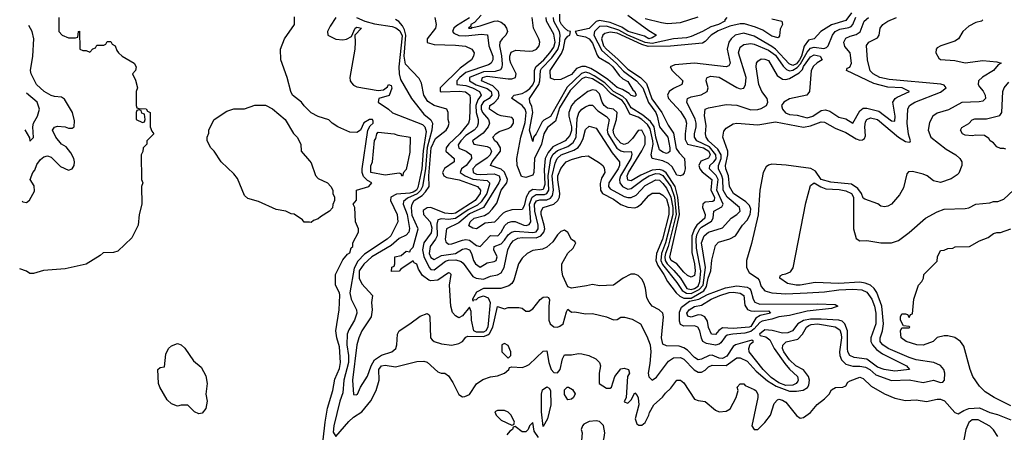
# Model space of a CAD drawing. Header units: inches. Extents: x 2348352 to 2479776, y 460422 to 613655.
# Tile 109 of 256: x 2348352 to 2353952, y 521353 to 523698. Entities that reach past the tile are written whole.
import ezdxf

# ---------------------------------------------------------------- set-up
doc = ezdxf.new("R2010")
doc.units = ezdxf.units.IN
doc.header["$MEASUREMENT"] = 0
doc.layers.add('C3542', color=7, linetype='Continuous')
doc.layers.add('C3552', color=7, linetype='Continuous')

msp = doc.modelspace()

# ---------------------------------------------------------------- linework, layer by layer
at = {"layer": 'C3542', "color": 4}
for points, elevation in [([(2348574, 523710), (2348574, 523630), (2348594, 523610), (2348630, 523594), (2348670, 523594), (2348682, 523598), (2348686, 523630), (2348692.7, 523632.7), (2348694, 523530), (2348710, 523522), (2348730, 523522), (2348750, 523514), (2348767.3, 523532.7), (2348782, 523538), (2348790, 523554), (2348830, 523554), (2348842, 523558), (2348850, 523574), (2348870, 523574), (2348878, 523558), (2348894, 523550), (2348903.6, 523523.6), (2348914, 523510), (2348934, 523490), (2349002, 523450), (2349014, 523430), (2349011.3, 523408.7), (2348994, 523390), (2349010, 523354), (2349022, 523310), (2349014, 523290), (2349014, 523210), (2349018, 523198), (2349030, 523194), (2349071.6, 523191.6), (2349078, 523178), (2349094, 523170), (2349094, 523090), (2349103.6, 523063.6), (2349114, 523050), (2349074, 523010), (2349074, 522990), (2349054, 522970), (2349051.6, 522948.4), (2349042, 522930), (2349044.7, 522790), (2349051.3, 522770), (2349044.7, 522750), (2349046, 522650), (2349031.3, 522590), (2349024.7, 522530), (2348990, 522458), (2348910, 522382), (2348885.4, 522374.6), (2348827.1, 522372.9), (2348810, 522358), (2348730.5, 522309.5), (2348610, 522281.2), (2348486.4, 522273.6), (2348430, 522255.3), (2348410, 522255.3), (2348390, 522268.7), (2348351.8, 522281.4)], 156), ([(2350000, 523178.7), (2349970, 523208.7), (2349955.3, 523230), (2349904, 523270), (2349894, 523290), (2349873.2, 523370), (2349837.2, 523470), (2349836, 523530), (2349857.2, 523590), (2349915.3, 523670), (2349914.6, 523714.6)], 156), ([(2348366.4, 522665.9), (2348370, 522662), (2348390, 522659), (2348407.1, 522672.9), (2348436.9, 522723.1), (2348434.4, 522754.4), (2348411.3, 522790), (2348426, 522830), (2348437.3, 522842.7), (2348450, 522875.3), (2348470, 522904), (2348490, 522919), (2348510, 522924), (2348530, 522917.2), (2348583.3, 522863.3), (2348630, 522843.7), (2348650.4, 522849.6), (2348661.6, 522870), (2348664.4, 522890), (2348660.4, 522910), (2348642, 522942), (2348615.2, 522975.2), (2348590, 522991.3), (2348558, 523030), (2348538, 523070), (2348550, 523088), (2348567.1, 523092.9), (2348610, 523088.7), (2348630, 523082), (2348650, 523082), (2348662, 523090), (2348663.6, 523123.6), (2348651.3, 523170), (2348606.4, 523246.4), (2348590, 523258), (2348550, 523260.7), (2348530, 523267.3), (2348491, 523290), (2348447.3, 523330), (2348417.3, 523390), (2348414, 523410), (2348427, 523490), (2348432.2, 523590), (2348422.8, 523630), (2348404.4, 523665.8)], 152), ([(2348381.8, 523072.4), (2348406.8, 523026.8), (2348410, 523008), (2348430, 523028), (2348426.8, 523090), (2348430.6, 523110), (2348452.7, 523150), (2348464.4, 523190), (2348450.4, 523230), (2348389.7, 523280.6)], 148), ([(2350000, 522546.5), (2349970, 522548), (2349960.4, 522560.4), (2349912.9, 522592.9), (2349895.3, 522595.3), (2349866, 522610), (2349810, 522619), (2349710, 522664), (2349650, 522682), (2349630, 522698), (2349590, 522795.3), (2349570, 522822), (2349498, 522890), (2349458, 522950), (2349438, 522970), (2349418, 523010), (2349418, 523030), (2349427.3, 523052.7), (2349428.4, 523071.6), (2349458, 523130), (2349530, 523178), (2349570, 523191.3), (2349630, 523191.3), (2349690, 523211.3), (2349710, 523212), (2349750, 523212), (2349790, 523192), (2349862, 523130), (2349910, 523052), (2349930.9, 523030.9), (2349951.1, 522991.1), (2349952, 522950), (2350000, 522895.9)], 156)]:
    msp.add_lwpolyline(points, dxfattribs=dict(at, elevation=elevation))
at = {"layer": 'C3542', "color": 4, "elevation": 156}
for points in [[(2349030, 523186), (2349018, 523182), (2349014, 523170), (2349014, 523130), (2349050, 523114), (2349062, 523118), (2349066, 523130), (2349062, 523162), (2349047.3, 523167.3), (2349042, 523182)], [(2349370, 521458), (2349346, 521470), (2349307.3, 521507.3), (2349270, 521508), (2349250, 521502), (2349214.6, 521514.6), (2349190, 521538), (2349148.7, 521610), (2349142, 521630), (2349138, 521710), (2349150, 521722), (2349175.3, 521724.7), (2349183.1, 521796.9), (2349198, 521830), (2349214.6, 521845.4), (2349250, 521858), (2349270.7, 521850.7), (2349290.6, 521830.6), (2349339.6, 521759.6), (2349383.6, 521723.6), (2349410, 521674), (2349418, 521630), (2349411, 521570), (2349418.8, 521530), (2349410.7, 521489.3), (2349390, 521462)]]:
    msp.add_lwpolyline(points, close=True, dxfattribs=at)
at = {"layer": 'C3552', "color": 4}
for points, elevation in [([(2353082.1, 523737.9), (2353050, 523693.7), (2352970, 523668.7), (2352908.2, 523630), (2352871.3, 523590), (2352839, 523581), (2352812.8, 523547.2), (2352797.7, 523490), (2352787.8, 523470), (2352770, 523448), (2352750, 523438.4), (2352727.8, 523447.8), (2352650.3, 523530.3), (2352630, 523545.7), (2352530, 523605.3), (2352470, 523621.8), (2352421.6, 523610), (2352398.4, 523590), (2352385.3, 523570), (2352376, 523530), (2352392.4, 523450), (2352384.9, 523435.1), (2352370, 523429.6), (2352190, 523451.1), (2352078.5, 523441.5), (2352051.3, 523430), (2352062.8, 523410), (2352122.8, 523350), (2352118, 523330), (2352070, 523307.3), (2352045.5, 523290), (2352037.1, 523270), (2352042.4, 523250), (2352110, 523176.4), (2352139.5, 523130), (2352144.9, 523110), (2352136.5, 523050), (2352136.9, 523016.9), (2352150, 522990.3), (2352242, 522970), (2352270.8, 522950), (2352279.7, 522930), (2352270, 522911.5), (2352226.8, 522893.2), (2352214, 522870), (2352220.3, 522850), (2352233.8, 522833.8), (2352288.8, 522790), (2352283.2, 522730), (2352304, 522690), (2352301.6, 522670), (2352294.4, 522665.6), (2352250, 522661.3), (2352236.4, 522650), (2352235.3, 522630), (2352251.2, 522590), (2352248, 522570), (2352202.5, 522530), (2352189.4, 522510), (2352175.3, 522470), (2352174.4, 522374.4), (2352190.2, 522310), (2352194.2, 522270), (2352190, 522245.2), (2352170, 522235.1), (2352150, 522245.1), (2352130, 522263), (2352089.8, 522309.8), (2352057.4, 522330), (2352049.2, 522349.2), (2352104.2, 522590), (2352094.2, 522690), (2352079.3, 522750), (2352028.2, 522828.2), (2352010, 522841.5), (2351990, 522847.5), (2351950, 522843.4), (2351885.3, 522814.7), (2351830, 522782.2), (2351810, 522785.6), (2351807, 522810), (2351815.1, 522830), (2351890, 522951.8), (2351908.9, 522990), (2351910, 523032.3), (2351890, 523069.7), (2351870, 523068), (2351836.7, 523023.3), (2351810, 522996.4), (2351790, 522988.8), (2351770, 522996.8), (2351741.5, 523030), (2351730.7, 523050), (2351727.3, 523070), (2351746.3, 523130), (2351749.7, 523170), (2351730, 523189.7), (2351695.5, 523195.5), (2351675.8, 523210), (2351663.8, 523230), (2351650, 523276.2), (2351630, 523294.8), (2351610, 523298.5), (2351583.8, 523290), (2351510, 523232.6), (2351490, 523209.6), (2351474.7, 523170), (2351475.5, 523150), (2351490.1, 523090), (2351490.8, 523069.2), (2351480.7, 523039.3), (2351454, 523010), (2351384.6, 522975.4), (2351357.1, 522942.9), (2351339.8, 522910), (2351334.1, 522845.9), (2351337.7, 522762.3), (2351330, 522732.8), (2351310, 522729.2), (2351270, 522733.5), (2351250, 522719.2), (2351233.2, 522690), (2351220.4, 522639.6), (2351210, 522618.4), (2351150, 522617.2), (2351114.8, 522605.2), (2351101.6, 522598.4), (2351052.6, 522547.4), (2350999.1, 522540.9), (2350950, 522509.2), (2350930, 522514), (2350907.3, 522527.3), (2350913.2, 522550), (2350937.2, 522570), (2350995.6, 522584.4), (2351019.5, 522600.5), (2351038.5, 522621.5), (2351064.7, 522655.3), (2351090.9, 522730), (2351123.1, 522770), (2351126.5, 522790), (2351110, 522832), (2351090, 522847.9), (2351029.6, 522870), (2351039.7, 522890), (2351087.3, 522950), (2351087.3, 522970), (2351070, 522997.6), (2351054.5, 523010), (2351043.7, 523030), (2351059.5, 523050), (2351078, 523062), (2351130, 523079.5), (2351147, 523090), (2351159.7, 523110), (2351159.6, 523130), (2351150, 523142), (2351090, 523151.1), (2351070, 523158.3), (2351023.6, 523190), (2351025.1, 523210), (2351050, 523226), (2351073.8, 523250), (2351079.8, 523270), (2351075.9, 523290), (2351042.8, 523322.8), (2350977.6, 523350), (2350984.7, 523370), (2351010, 523377.6), (2351130, 523362.2), (2351150, 523362.3), (2351170.9, 523369.1), (2351176.3, 523390), (2351145.7, 523450), (2351140.4, 523470), (2351140.4, 523490), (2351147.4, 523512.6), (2351174.5, 523525.5), (2351250, 523518.9), (2351270, 523521.1), (2351291.5, 523530), (2351305.6, 523550), (2351309.6, 523570), (2351304.7, 523590), (2351274.5, 523650), (2351266, 523710)], 124), ([(2350150, 523710.8), (2350118, 523662), (2350102.7, 523630), (2350105.2, 523610), (2350150, 523587.8), (2350190, 523583.5), (2350210, 523586.9), (2350238.3, 523601.7), (2350260.5, 523650), (2350270, 523655.8), (2350296, 523650), (2350257.2, 523610), (2350260.4, 523570), (2350257.2, 523530), (2350229.8, 523370), (2350232.2, 523350), (2350238.9, 523338.9), (2350250, 523325.1), (2350270, 523315.8), (2350390, 523295.1), (2350420.4, 523299.6), (2350443.1, 523316.9), (2350450, 523329.2), (2350464, 523324), (2350469.1, 523309.1), (2350452.8, 523267.2), (2350395.3, 523250), (2350390, 523228.7), (2350449.3, 523189.3), (2350471.3, 523168.7), (2350642.2, 523102.2), (2350656.2, 523090), (2350663.5, 523063.5), (2350647, 522953), (2350639.1, 522850), (2350616.5, 522743.5), (2350608, 522730), (2350590, 522718.3), (2350570, 522712.6), (2350494, 522706), (2350462.9, 522690), (2350460.5, 522670), (2350498, 522590), (2350502.7, 522550), (2350462, 522470), (2350442.7, 522450), (2350313.8, 522366.2), (2350274.7, 522325.3), (2350254.4, 522285.6), (2350230, 522146), (2350236.2, 522110), (2350266.6, 522050), (2350269.5, 522030), (2350256.2, 521990), (2350223.7, 521936.3), (2350214.7, 521910), (2350212.1, 521850), (2350222.7, 521790), (2350222.2, 521750), (2350196, 521650), (2350190, 521578), (2350173.3, 521530), (2350138.3, 521390), (2350134.8, 521354.8), (2350150, 521329), (2350224.7, 521415.3), (2350250, 521439.6), (2350297.3, 521470), (2350348.8, 521531.2), (2350378.4, 521590), (2350395.5, 521650), (2350394, 521710), (2350410, 521731.8), (2350430, 521734), (2350490, 521725.1), (2350610, 521756), (2350650, 521758), (2350670, 521752.3), (2350730, 521696), (2350749.5, 521689.5), (2350770, 521689.2), (2350790, 521674), (2350816.1, 521636.1), (2350850, 521568.7), (2350870, 521555.3), (2350883.6, 521556.4), (2350910, 521568.7), (2350950.6, 521629.4), (2350986.4, 521653.6), (2351030, 521668.7), (2351070, 521674), (2351110, 521688.7), (2351134, 521710), (2351138, 521722), (2351150, 521726), (2351210, 521722), (2351230, 521728.7), (2351250, 521739), (2351330, 521814), (2351350, 521815.3), (2351360.5, 521750), (2351375.1, 521710), (2351390, 521693.6), (2351410, 521691.6), (2351426.7, 521710), (2351438.4, 521770), (2351450, 521794), (2351490, 521792.7), (2351530, 521800.9), (2351550, 521799.3), (2351588, 521790), (2351628, 521770), (2351648.7, 521750), (2351655.3, 521730), (2351648.4, 521688.4), (2351648, 521630), (2351690, 521604), (2351710, 521604), (2351718, 521610), (2351737.3, 521670), (2351770, 521714), (2351790, 521718), (2351815.3, 521710), (2351819.3, 521690), (2351809.6, 521670.4), (2351801.2, 521550), (2351790, 521526), (2351810, 521518), (2351830, 521538), (2351850, 521578), (2351863.1, 521563.1), (2351869, 521549), (2351873.2, 521510), (2351852, 521430), (2351862, 521402), (2351874, 521394), (2351890, 521393.2), (2351910, 521409), (2351930.7, 521450), (2351934, 521466), (2351958.8, 521510), (2352008.1, 521551.9), (2352025.1, 521574.9), (2352056.1, 521603.9), (2352090, 521648.7), (2352110, 521649), (2352130, 521634), (2352190, 521542), (2352210, 521533.2), (2352250, 521529), (2352310, 521479), (2352330, 521469.2), (2352370, 521473.2), (2352393, 521487), (2352426.8, 521550), (2352438, 521590), (2352432, 521610), (2352450, 521628), (2352470, 521628), (2352479, 521619), (2352530, 521597.2), (2352539, 521590), (2352549.2, 521570), (2352549.2, 521550), (2352515.3, 521390), (2352530, 521369.2), (2352550, 521369), (2352590, 521409), (2352622.8, 521450), (2352643, 521517), (2352662, 521538), (2352670, 521541.2), (2352690, 521536), (2352710, 521525.2), (2352770, 521448.7), (2352790, 521434), (2352810, 521437.2), (2352850, 521465.2), (2352888.3, 521511.7), (2352930, 521544), (2352956, 521570), (2352970, 521595.3), (2352991.6, 521608.4), (2353034, 521610), (2353050, 521618), (2353062.8, 521637.2), (2353074.4, 521645.6), (2353130, 521666), (2353150, 521659.3), (2353194.9, 521614.9), (2353270, 521572.3), (2353330, 521547), (2353390, 521534.5), (2353450, 521537), (2353510, 521527.3), (2353570, 521540.7), (2353590, 521540.7), (2353611.1, 521531.1), (2353670, 521466), (2353690, 521458), (2353722, 521478), (2353750, 521488.3), (2353810, 521492), (2353870, 521464.8), (2353913.6, 521453.6), (2353990, 521423.9)], 152), ([(2350268, 523710), (2350315.1, 523690), (2350370, 523674), (2350470, 523659.1), (2350491.5, 523651.5), (2350514.6, 523634.6), (2350526.7, 523606.7), (2350509, 523430), (2350510.8, 523390.8), (2350518.3, 523358.3), (2350580.9, 523250), (2350650, 523161.2), (2350689.7, 523129.7), (2350699.6, 523110), (2350696.4, 523070), (2350668.7, 522971.3), (2350659.9, 522850), (2350642.1, 522750), (2350632, 522728), (2350612.1, 522707.9), (2350557, 522683), (2350534.5, 522665.5), (2350532.8, 522650), (2350556, 522590), (2350568.2, 522511.8), (2350564.2, 522490), (2350550, 522472.7), (2350510, 522454), (2350465.5, 522414.5), (2350355.4, 522350), (2350310, 522308.9), (2350283.5, 522270), (2350282.8, 522230), (2350297.4, 522197.4), (2350358, 522130), (2350353.6, 522090), (2350356.9, 522050), (2350351, 522009), (2350298.3, 521930), (2350280.5, 521890), (2350269.6, 521850), (2350244.8, 521650), (2350250, 521568.7), (2350265.6, 521565.6), (2350274, 521570), (2350290.4, 521610), (2350330, 521672.3), (2350350.2, 521730), (2350370, 521765.4), (2350408.8, 521791.2), (2350469.2, 521810.8), (2350490.3, 521829.7), (2350496.9, 521850), (2350500.9, 521910), (2350510.4, 521930), (2350571.2, 521968.8), (2350630, 522014), (2350669, 522029), (2350680.2, 522020.2), (2350685.2, 522010), (2350688.7, 521890), (2350698, 521878), (2350710, 521869), (2350750, 521855.3), (2350810, 521849), (2350850, 521858), (2350870, 521869.4), (2350890, 521893.2), (2350900.9, 521899.1), (2350990, 521898), (2351013.7, 521906.3), (2351024.6, 521915.4), (2351042.5, 521950), (2351070, 522068.7), (2351110, 522055.3), (2351130, 522062), (2351190, 522062), (2351210, 522058), (2351230, 522042), (2351250, 522042), (2351270, 522055.3), (2351311.3, 522108.7), (2351330, 522120.5), (2351350, 522122.4), (2351358.8, 522118.8), (2351365.6, 522105.6), (2351361.1, 522070), (2351361.6, 521990), (2351369.8, 521969.8), (2351390, 521953.1), (2351410, 521950.8), (2351424.5, 521955.5), (2351443.1, 521970), (2351461.7, 522038.3), (2351470, 522052), (2351490, 522036), (2351510, 522037), (2351570, 522026.6), (2351610, 522029.2), (2351690, 522009), (2351730, 521993.2), (2351750, 521994), (2351771.6, 522008.4), (2351791.6, 522008.4), (2351835.5, 521995.5), (2351882, 521970), (2351919.5, 521899.5), (2351938.4, 521850), (2351941.6, 521810), (2351936.3, 521743.7), (2351926, 521690), (2351930, 521668.7), (2351950, 521649.4), (2351973.4, 521666.6), (2352042.6, 521757.4), (2352070, 521775.6), (2352110, 521778), (2352129.7, 521769.7), (2352188.5, 521708.4), (2352210, 521694.5), (2352230, 521695.1), (2352250, 521706), (2352270, 521726), (2352290, 521734), (2352370, 521733.7), (2352430, 521776.9), (2352450, 521776.3), (2352490, 521756.9), (2352540.9, 521700.9), (2352605.6, 521645.6), (2352654.6, 521614.6), (2352730, 521587.7), (2352770, 521586.6), (2352807.4, 521592.6), (2352831.9, 521608.1), (2352839.9, 521620.1), (2352843.8, 521650), (2352838, 521670), (2352809, 521709), (2352766, 521730), (2352730, 521764.9), (2352698.7, 521810), (2352690.4, 521830), (2352692.4, 521847.6), (2352712, 521868), (2352777, 521883), (2352804.9, 521910), (2352827, 521950), (2352839.9, 521960.1), (2352853.8, 521966.2), (2352890, 521968.7), (2352990, 521953.3), (2353015.6, 521935.5), (2353024.7, 521910), (2353025.1, 521890), (2353015.3, 521810), (2353016.8, 521790), (2353025.5, 521765.5), (2353050, 521740.4), (2353090, 521729.7), (2353130, 521729.7), (2353163, 521723), (2353187.3, 521710), (2353220.5, 521680.5), (2353310, 521648), (2353410, 521651.1), (2353490, 521636.2), (2353550, 521649.2), (2353590, 521635.3), (2353602, 521638), (2353611, 521649), (2353613, 521690), (2353608, 521710), (2353590, 521732.7), (2353550.3, 521750.3), (2353450, 521765.5), (2353410, 521777.8), (2353290.6, 521830), (2353261.3, 521850), (2353250, 521863.8), (2353245.7, 521870), (2353245.3, 521890), (2353258.9, 521930), (2353264.7, 521970), (2353254.7, 522070), (2353227.7, 522147.7), (2353211.2, 522171.2), (2353190, 522188.9), (2353161.4, 522201.4), (2353130, 522205.8), (2353010, 522199.6), (2352875.9, 522204.1), (2352790, 522188.7), (2352768.7, 522188.7), (2352718.5, 522198.5), (2352674.8, 522230), (2352678, 522242), (2352690.6, 522249.4), (2352710, 522252.8), (2352735.2, 522264.8), (2352752, 522287.9), (2352823.4, 522656.6), (2352850, 522755.1), (2352870, 522771.8), (2352908, 522748), (2352936.5, 522736.5), (2353012.2, 522732.2), (2353050, 522725.1), (2353083, 522710), (2353094, 522690), (2353094, 522510), (2353110, 522455.3), (2353130, 522441.2), (2353170, 522444), (2353250, 522429), (2353310, 522429.2), (2353350, 522444), (2353410, 522489), (2353504.7, 522570), (2353570, 522605.2), (2353610, 522621.2), (2353730, 522625.2), (2353750.6, 522629.4), (2353790.7, 522649.3), (2353870, 522658), (2353890, 522665.2), (2353914.8, 522665.2), (2353950, 522678), (2354004.7, 522730)], 148), ([(2353830, 523698), (2353822, 523690), (2353790, 523682.7), (2353750, 523661.2), (2353716, 523630), (2353691.3, 523590), (2353670, 523575.3), (2353591.1, 523548.9), (2353570, 523538), (2353564.7, 523530), (2353562, 523510), (2353579.6, 523479.6), (2353590, 523472), (2353670, 523466), (2353730, 523453), (2353830, 523465.5), (2353910, 523458), (2353934, 523450), (2353918, 523442), (2353890.8, 523410), (2353827.7, 523372.3), (2353805.5, 523350), (2353803.8, 523330), (2353810, 523316), (2353831.7, 523291.7), (2353843, 523270), (2353844.9, 523250), (2353838.3, 523241.7), (2353830, 523235.1), (2353808.5, 523231.5), (2353710, 523227.3), (2353634, 523186), (2353570, 523167), (2353544.9, 523150), (2353525.9, 523114.2), (2353518.4, 523070), (2353534.9, 523030), (2353621.6, 522961.6), (2353676.3, 522930), (2353698.8, 522910), (2353711.3, 522890), (2353711, 522870), (2353693.7, 522826.3), (2353684.5, 522815.5), (2353650, 522793.2), (2353590, 522772.7), (2353550, 522782.7), (2353513.2, 522810), (2353490, 522820.7), (2353430, 522836), (2353407.1, 522832.9), (2353398, 522822), (2353378, 522742), (2353356.8, 522703.2), (2353310, 522648.7), (2353290, 522638), (2353270, 522635.3), (2353250, 522639), (2353232.3, 522652.3), (2353158, 522678), (2353150, 522684), (2353139.5, 522710), (2353119, 522739), (2353082.8, 522762.8), (2352965.3, 522774.7), (2352910, 522789.8), (2352877.8, 522837.8), (2352851.8, 522851.8), (2352711.6, 522871.6), (2352630, 522877.8), (2352610, 522872), (2352598.3, 522861.7), (2352579.7, 522830), (2352561.1, 522730), (2352551.7, 522588.3), (2352514.4, 522425.6), (2352485.7, 522330), (2352486, 522290), (2352501.2, 522261.2), (2352549.1, 522229.1), (2352557.5, 522217.5), (2352570, 522181.6), (2352590, 522157.6), (2352630, 522145.2), (2352710, 522140.6), (2352830, 522145.4), (2352930, 522151.3), (2353010, 522162.7), (2353090, 522166), (2353142.2, 522162.2), (2353170, 522150.3), (2353199, 522110), (2353213.4, 522070), (2353221.2, 522030), (2353220.7, 521970), (2353192.4, 521890), (2353193.6, 521870), (2353201.5, 521850), (2353224.3, 521824.3), (2353258.7, 521798.7), (2353394.8, 521730), (2353412, 521710), (2353330, 521700.5), (2353269, 521710), (2353230, 521724.2), (2353170, 521769.7), (2353098.3, 521778.3), (2353072.7, 521790), (2353062.6, 521810), (2353060.4, 521830), (2353060.7, 521930), (2353045.7, 521970), (2353030, 521984.7), (2353011.2, 521991.2), (2352910, 521996.7), (2352850, 521996.2), (2352810.8, 521989.2), (2352778, 521970), (2352747.7, 521930), (2352721.1, 521918.9), (2352690, 521916.4), (2352631.4, 521931.4), (2352590, 521935), (2352559.3, 521910), (2352562.6, 521902.6), (2352595.9, 521895.9), (2352618, 521878), (2352643.5, 521830), (2352704.5, 521744.5), (2352730, 521712.4), (2352774.9, 521670), (2352779.6, 521650), (2352776.8, 521643.2), (2352768.7, 521630), (2352750, 521620.7), (2352710, 521619.9), (2352670, 521635), (2352625.5, 521665.5), (2352581.2, 521710), (2352501.5, 521810), (2352499.8, 521830), (2352505.6, 521854.4), (2352525.2, 521870), (2352516.9, 521876.9), (2352423, 521850), (2352410, 521841.3), (2352373.9, 521786.1), (2352350, 521771.9), (2352330, 521773.8), (2352290, 521790.6), (2352274, 521790), (2352230, 521768.4), (2352210, 521765.7), (2352190, 521777.4), (2352150, 521819.6), (2352130, 521833.6), (2352102.3, 521842.3), (2352030, 521844.7), (2352010, 521853.2), (2352002.2, 521890), (2352013.6, 522010), (2352009.5, 522029.5), (2351989.6, 522049.6), (2351950, 522069.3), (2351931.9, 522091.9), (2351918, 522118), (2351911.5, 522171.5), (2351902.5, 522202.5), (2351890, 522224), (2351870, 522245.2), (2351850, 522252.7), (2351828.3, 522251.7), (2351784.7, 522230), (2351730, 522189.3), (2351650, 522186), (2351610, 522194), (2351575.3, 522184.7), (2351490, 522172.7), (2351470, 522179), (2351441.5, 522241.5), (2351435.5, 522275.5), (2351436, 522310), (2351470, 522372), (2351500.4, 522399.6), (2351515.3, 522430), (2351510, 522438), (2351490, 522448), (2351468.9, 522488.9), (2351450, 522502), (2351430, 522494), (2351410, 522476), (2351383.7, 522436.3), (2351350, 522404.5), (2351325.9, 522394.2), (2351270, 522387), (2351238.8, 522370), (2351210, 522343.7), (2351188.9, 522310), (2351161.8, 522218.2), (2351150, 522199.5), (2351134.3, 522185.7), (2351089.1, 522170.9), (2350989.6, 522170.4), (2350950.3, 522150), (2350926.3, 522110), (2350930, 522098.8), (2350934.9, 522105.1), (2350950, 522107.8), (2350960.6, 522119.4), (2350990, 522128.6), (2351017, 522117), (2351028.6, 522090), (2351014.1, 521950), (2351003.2, 521930), (2350990, 521923), (2350950, 521921.4), (2350934.2, 521930), (2350922, 521990), (2350919.2, 522039.2), (2350910, 522065.2), (2350870, 522015.6), (2350850, 522004.5), (2350830, 522015.1), (2350814.1, 522034.2), (2350804.4, 522070), (2350795.8, 522190), (2350805.2, 522250), (2350797.6, 522257.6), (2350790, 522259.5), (2350730, 522217.4), (2350690, 522214.2), (2350678.2, 522218.2), (2350643.6, 522243.6), (2350620.7, 522280.7), (2350610, 522309), (2350595.5, 522315.5), (2350590, 522328), (2350519.6, 522280.4), (2350510, 522268), (2350467.3, 522267.3), (2350468.4, 522291.6), (2350482, 522298), (2350486, 522310), (2350486, 522350), (2350522, 522358), (2350550, 522382), (2350570, 522378), (2350575.1, 522390), (2350590, 522404.9), (2350619.1, 522510), (2350584.7, 522584.7), (2350580.6, 522630), (2350583.8, 522650), (2350595.3, 522670), (2350640.2, 522699.8), (2350660.6, 522719.4), (2350680.5, 522750), (2350678.5, 522810), (2350692.7, 522970), (2350716.5, 523023.5), (2350778, 523070), (2350789.6, 523090), (2350794.5, 523110), (2350789.1, 523130.9), (2350789.2, 523170), (2350782, 523190), (2350710, 523209.7), (2350673.5, 523233.5), (2350649.6, 523270), (2350636.9, 523336.9), (2350624.4, 523364.4), (2350545.5, 523445.5), (2350539, 523490), (2350547.4, 523610), (2350540.6, 523640.6), (2350530, 523663), (2350508.6, 523688.6), (2350490, 523698.7)], 144), ([(2350713.2, 523710), (2350721.2, 523670), (2350716, 523650), (2350669.4, 523590), (2350670, 523569), (2350710, 523556.9), (2350830, 523553.6), (2350887, 523547), (2350924, 523530), (2350936, 523510), (2350933.2, 523490), (2350921.2, 523470), (2350856.8, 523423.2), (2350743.5, 523310), (2350743.7, 523290), (2350750, 523287.6), (2350851.5, 523291.5), (2350887.7, 523287.7), (2350911.3, 523270), (2350914.7, 523250), (2350909.8, 523130.2), (2350904.4, 523110), (2350855.1, 523050), (2350792.2, 522990), (2350777.2, 522970), (2350774.7, 522950), (2350823.7, 522910), (2350822, 522890), (2350767.2, 522852.9), (2350756.4, 522830), (2350764.7, 522810), (2350781, 522801), (2350851.3, 522788.7), (2350956.2, 522750), (2350972.4, 522730), (2350970.8, 522710), (2350942.2, 522670), (2350830, 522599), (2350810, 522593.8), (2350770, 522597.8), (2350690, 522630.2), (2350670, 522628.7), (2350646.4, 522613.6), (2350648.3, 522590), (2350686, 522550), (2350695.5, 522515.5), (2350693, 522487.1), (2350649.9, 522430.1), (2350642.1, 522390), (2350650, 522351.5), (2350680.7, 522290), (2350690, 522278.8), (2350710, 522277.4), (2350773.7, 522326.3), (2350790, 522331.9), (2350832.7, 522332.7), (2350863.2, 522323.2), (2350874.8, 522314.8), (2350930, 522238), (2350948.2, 522228.2), (2350990, 522223.9), (2351030, 522239.7), (2351070, 522247.9), (2351090, 522259.1), (2351107.1, 522290), (2351128, 522390), (2351141.6, 522418.4), (2351159.2, 522440.8), (2351184.3, 522455.7), (2351210, 522460.7), (2351290, 522459.2), (2351315.2, 522470), (2351333.7, 522490), (2351337.7, 522510), (2351335.4, 522530), (2351318.6, 522590), (2351317.4, 522610), (2351329.3, 522630.7), (2351390, 522648.7), (2351412.6, 522670), (2351421.2, 522690), (2351423.5, 522710), (2351411.7, 522788.3), (2351412.9, 522810), (2351430, 522852.3), (2351450, 522879.3), (2351460.7, 522890), (2351490, 522902.9), (2351550, 522920.9), (2351584.7, 522924.7), (2351650, 522884), (2351669.4, 522869.4), (2351677, 522857), (2351679.5, 522830), (2351661.8, 522798.2), (2351653, 522767), (2351655.6, 522730), (2351666.6, 522710), (2351730, 522678.5), (2351770, 522646.9), (2351810, 522632.2), (2351850, 522629.7), (2351866.1, 522633.9), (2351889.1, 522650.9), (2351930, 522699.5), (2351950, 522712), (2351990, 522711.5), (2352010, 522701.3), (2352030, 522679.6), (2352043.9, 522630), (2352044.5, 522590), (2352008.4, 522450), (2351974.3, 522370), (2351970.6, 522330), (2351981.4, 522301.4), (2352016.2, 522250), (2352036.8, 522210), (2352084.9, 522144.9), (2352106.5, 522126.5), (2352130, 522115.8), (2352170, 522115.8), (2352242.2, 522157.8), (2352258.4, 522181.6), (2352266.9, 522230), (2352282.9, 522270), (2352287.9, 522332.1), (2352310, 522414), (2352327.2, 522432.8), (2352390, 522453.3), (2352424, 522470), (2352462.4, 522530), (2352490, 522558.9), (2352507.2, 522590), (2352510, 522622), (2352502, 522642), (2352482.2, 522662.2), (2352412.2, 522710), (2352389.1, 522750), (2352382.8, 522810), (2352368.1, 522850), (2352366, 522870), (2352380.3, 522930), (2352380.3, 522950), (2352350.6, 523030), (2352355.9, 523064.1), (2352370, 523081.2), (2352410, 523106), (2352430.5, 523109.5), (2352550, 523100.7), (2352650, 523118.4), (2352810, 523088), (2352850, 523094.7), (2352910, 523116.9), (2352930, 523116.3), (2352990, 523081.3), (2353050, 523056.9), (2353110, 523020.5), (2353130, 523014), (2353145.2, 523014.8), (2353157, 523023), (2353162, 523038), (2353158.9, 523090), (2353162.2, 523117.8), (2353170, 523131.6), (2353190, 523140.5), (2353231.6, 523130), (2353350, 523030.9), (2353390, 523006.3), (2353410, 523001.2), (2353416.8, 523003.2), (2353418.8, 523010), (2353407.5, 523047.5), (2353400.3, 523110), (2353403, 523190), (2353413, 523210), (2353444, 523230), (2353590, 523286.3), (2353620.7, 523310), (2353610, 523326), (2353591.7, 523331.7), (2353297.6, 523357.6), (2353244, 523370), (2353205.5, 523390), (2353188.1, 523408.1), (2353174.4, 523470), (2353168.3, 523551.7), (2353181, 523570), (2353230, 523594), (2353240.7, 523610), (2353246.8, 523650), (2353261, 523670), (2353290, 523689.3), (2353338, 523710)], 136), ([(2350910, 523709.1), (2350836.3, 523663.7), (2350821.6, 523650), (2350812.7, 523630), (2350821, 523621), (2350850, 523607.9), (2350890, 523606.8), (2350976.3, 523616.3), (2351011.6, 523611.6), (2351019.7, 523550), (2351042.4, 523490), (2351042.4, 523470), (2351033.6, 523450), (2351018.8, 523441.2), (2350890, 523397.8), (2350854.7, 523370), (2350838, 523350), (2350839, 523330), (2350890, 523323.7), (2350926.6, 523310), (2350967.8, 523290), (2350976.3, 523270), (2350957.7, 523242.3), (2350945.8, 523210), (2350948, 523170), (2350958.5, 523130), (2350959.7, 523110), (2350954.3, 523090), (2350937.6, 523070), (2350890, 523039), (2350861.7, 523010), (2350846.3, 522986.3), (2350848.7, 522968.7), (2350892, 522950), (2350919.5, 522930), (2350922.4, 522910), (2350890.6, 522869.4), (2350864.5, 522850), (2350856.2, 522830), (2350885.1, 522810), (2350930, 522792.2), (2351010, 522784.2), (2351024.2, 522770), (2351023.6, 522763.6), (2351008.2, 522710), (2350976.9, 522663.1), (2350956.2, 522643.8), (2350903.4, 522616.6), (2350830, 522568.5), (2350790, 522562.7), (2350750, 522566.5), (2350730, 522560.5), (2350724.1, 522535.9), (2350726.4, 522470), (2350716.9, 522450), (2350686.6, 522410), (2350681.3, 522370), (2350690, 522346.6), (2350710, 522335.1), (2350750, 522358), (2350831, 522369), (2350870, 522393.5), (2350890, 522397.7), (2350910, 522389.6), (2350921.7, 522370), (2350933.3, 522330), (2350944.2, 522310), (2350970, 522292.3), (2351010, 522316.2), (2351050, 522323.7), (2351061, 522330), (2351067.3, 522350), (2351048, 522390), (2351051, 522410), (2351090, 522424.2), (2351110, 522444.2), (2351130, 522476.3), (2351149.3, 522490.7), (2351170, 522495.6), (2351270, 522488.1), (2351290, 522493.3), (2351301.5, 522510), (2351300.7, 522530), (2351280.8, 522610), (2351280.6, 522650), (2351292, 522668), (2351310, 522673.7), (2351350, 522675), (2351370, 522683.9), (2351381.8, 522698.2), (2351387.4, 522730), (2351380.5, 522810), (2351397.1, 522882.9), (2351409.2, 522910), (2351432.2, 522930), (2351503.8, 522956.2), (2351527.4, 522972.6), (2351541.5, 522990), (2351556.4, 523023.6), (2351570, 523074), (2351590, 523093.2), (2351630, 523082), (2351720.8, 522940.8), (2351762.4, 522890), (2351763.1, 522870), (2351755.3, 522850), (2351702.6, 522770), (2351700.5, 522750), (2351710, 522736.2), (2351790, 522694), (2351810, 522686.6), (2351830, 522686.6), (2351858.8, 522701.2), (2351910, 522755.6), (2351970, 522788.2), (2351990, 522785.1), (2352010, 522768), (2352030, 522741.1), (2352054.9, 522690), (2352065.9, 522630), (2352066.3, 522590), (2352025, 522430), (2352001.7, 522370), (2351997.8, 522330), (2352007, 522307), (2352090, 522205.1), (2352119.9, 522159.9), (2352143.6, 522143.6), (2352170, 522142.9), (2352215.7, 522164.3), (2352238.8, 522190), (2352252.5, 522290), (2352229.3, 522430), (2352245.7, 522470), (2352270, 522491.2), (2352350, 522514.5), (2352399.1, 522570), (2352430.7, 522590), (2352450.5, 522610), (2352446, 522630), (2352375.3, 522690), (2352352.2, 522730), (2352350.8, 522790.8), (2352346.3, 522810), (2352326.9, 522850), (2352327.2, 522870), (2352341.2, 522910), (2352340.9, 522930), (2352322.1, 522962.1), (2352270.4, 523010), (2352255.8, 523030), (2352252.2, 523050), (2352255.6, 523095.6), (2352246, 523154), (2352250.7, 523189.3), (2352270, 523198), (2352370, 523215.1), (2352430, 523212), (2352510, 523185.6), (2352550, 523187), (2352570, 523192.7), (2352598.8, 523210), (2352606.8, 523230), (2352602.8, 523250), (2352573.4, 523290), (2352554.9, 523330), (2352540.7, 523430), (2352542.8, 523450), (2352550, 523462), (2352570, 523476), (2352590, 523474.5), (2352610, 523465.2), (2352660.7, 523380.7), (2352690, 523359.6), (2352710, 523357.4), (2352730, 523364), (2352784.6, 523395.4), (2352804.2, 523415.8), (2352810, 523431.2), (2352850, 523486.6), (2352870, 523498.4), (2352904, 523490), (2352915.3, 523470), (2352887, 523453), (2352867, 523433), (2352853.2, 523410), (2352844, 523290), (2352828, 523270), (2352730, 523248.4), (2352698, 523230), (2352685.1, 523210), (2352689.6, 523190), (2352708, 523167.9), (2352730, 523158.9), (2352774.6, 523154.6), (2352830, 523140.4), (2352862, 523150), (2352910, 523181.6), (2352934.6, 523185.4), (2352958.9, 523178.9), (2353010, 523143.6), (2353050, 523134.5), (2353090, 523109.3), (2353130, 523180.9), (2353150, 523194.5), (2353170, 523195.6), (2353238.4, 523178.4), (2353310, 523123.6), (2353330, 523122), (2353331.8, 523150), (2353317.3, 523230), (2353330.4, 523249.6), (2353342, 523258), (2353412, 523290), (2353371.3, 523310), (2353290, 523314), (2353210, 523335.8), (2353054, 523410), (2353058, 523422), (2353072.7, 523427.3), (2353082, 523450), (2353074.8, 523510), (2353045.2, 523545.2), (2353039.1, 523570), (2353050, 523592.3), (2353075.1, 523604.9), (2353110, 523614.3), (2353131.3, 523628.7), (2353155.8, 523690), (2353179.5, 523710)], 132), ([(2350975.7, 523724.3), (2350937.7, 523682.3), (2350917, 523670), (2350918, 523662), (2350904, 523650), (2350922, 523650), (2350924.7, 523655.3), (2350930, 523652.7), (2350970, 523662.2), (2351050, 523689.7), (2351070, 523690.8), (2351090, 523683.6), (2351107, 523670), (2351120.9, 523650), (2351126, 523630), (2351117.2, 523610), (2351095.1, 523590), (2351082.4, 523570), (2351080.5, 523550), (2351092.7, 523492.7), (2351095.1, 523444.9), (2351093.7, 523426.3), (2351086.7, 523413.3), (2351056.1, 523403.9), (2350990, 523401), (2350909.7, 523370), (2350909.7, 523350), (2350947.2, 523327.2), (2351010, 523306.8), (2351033.3, 523290), (2351038, 523270), (2351021.3, 523250), (2350989.4, 523230.6), (2350975.7, 523210), (2350975.7, 523190), (2350984.8, 523170), (2351017.6, 523130), (2351023.6, 523110), (2351016.9, 523090), (2350987.5, 523052.5), (2350927.3, 523010), (2350934, 522990), (2351010, 522977.6), (2351025.1, 522970), (2351035.4, 522950), (2351026.9, 522930), (2351010, 522913.1), (2350945.4, 522870), (2350929.7, 522850), (2350931.8, 522830), (2350950, 522820.9), (2350970, 522818.4), (2351050, 522822.8), (2351078, 522810), (2351085.4, 522790), (2351077.7, 522770), (2350989.3, 522630.7), (2350910, 522594.3), (2350850, 522543.2), (2350779.5, 522510), (2350772, 522450), (2350774.8, 522434.8), (2350790, 522422), (2350810, 522423.6), (2350870, 522445.4), (2350890, 522448.4), (2350910, 522445.4), (2350950, 522414), (2350970, 522409.4), (2351030, 522471.8), (2351070.4, 522470), (2351090, 522489.6), (2351111.2, 522528.8), (2351130, 522544.7), (2351150, 522551.5), (2351170, 522551.6), (2351219, 522530), (2351232, 522528), (2351250, 522533.6), (2351259.6, 522550), (2351252.1, 522650), (2351265.8, 522690), (2351290, 522703.7), (2351336, 522704), (2351350, 522710.9), (2351360.5, 522730), (2351356.8, 522810), (2351371.9, 522910), (2351386.6, 522933.4), (2351410, 522954.4), (2351470, 522978), (2351500.7, 522999.3), (2351516.5, 523030), (2351522.8, 523137.2), (2351531.6, 523168.4), (2351550, 523189.5), (2351570, 523202.9), (2351590, 523212), (2351610, 523212.3), (2351640.5, 523180.5), (2351688.7, 523148.7), (2351704.7, 523130), (2351694, 523070), (2351696.8, 523050), (2351748.6, 522968.6), (2351770, 522952), (2351790, 522947.1), (2351830, 522948.7), (2351834.1, 522934.2), (2351828.3, 522910), (2351769.8, 522810), (2351762.8, 522790), (2351764.7, 522770), (2351779.7, 522750), (2351810, 522735.8), (2351830, 522738.2), (2351898, 522790), (2351931.8, 522810), (2351970, 522823.4), (2351990, 522822), (2352010, 522812.9), (2352055, 522750), (2352075.8, 522690), (2352085.3, 522590), (2352040.2, 522410), (2352025.8, 522370), (2352021.1, 522350), (2352022.8, 522330), (2352033.5, 522310), (2352073.2, 522273.2), (2352109.8, 522230), (2352147.1, 522170), (2352170, 522164.3), (2352190, 522170.6), (2352210, 522183.9), (2352221, 522210), (2352226.7, 522270), (2352200.4, 522400.4), (2352198.8, 522450), (2352204, 522476), (2352220.7, 522510), (2352230, 522519.8), (2352287.3, 522552.7), (2352296.5, 522570), (2352299.1, 522610), (2352345.9, 522634.2), (2352353.4, 522650), (2352317.7, 522730), (2352323.9, 522790), (2352313.4, 522813.4), (2352276, 522850), (2352277, 522870), (2352300.8, 522890), (2352312.2, 522907.8), (2352311.6, 522930), (2352274.8, 522974.8), (2352202.4, 523010), (2352190.3, 523030), (2352190.3, 523050), (2352200.3, 523090), (2352199, 523110), (2352192.8, 523132.8), (2352145.5, 523230), (2352150.8, 523250), (2352170, 523259.6), (2352228.5, 523271.5), (2352262.8, 523290), (2352266.8, 523310), (2352256, 523350), (2352258, 523362), (2352262, 523370), (2352283.4, 523376.6), (2352330, 523371.8), (2352430, 523312.3), (2352450, 523304.5), (2352470, 523309.2), (2352480.5, 523330), (2352483.1, 523370), (2352440.4, 523510), (2352450, 523541.2), (2352470, 523557.6), (2352510, 523563), (2352530, 523558.9), (2352610, 523525.6), (2352650, 523497.2), (2352694.4, 523434.4), (2352714, 523414), (2352730, 523407.8), (2352750, 523410.5), (2352774.3, 523425.7), (2352793, 523447), (2352830, 523513.1), (2352850, 523535.5), (2352870, 523542.3), (2352926.3, 523533.7), (2352940.6, 523539.4), (2352950.2, 523549.8), (2352975.3, 523610), (2352990.4, 523630), (2353015.6, 523644.4), (2353067.1, 523652.9), (2353080.2, 523659.8), (2353090.2, 523669.8), (2353107.6, 523712.4)], 128), ([(2352630, 523703), (2352686, 523690), (2352690.7, 523670), (2352676.4, 523643.6), (2352673.2, 523606.8), (2352665.4, 523594.6), (2352630, 523605.1), (2352578.3, 523638.3), (2352536.3, 523656.3), (2352474.6, 523674.6), (2352450, 523675.2), (2352390, 523661.5), (2352325, 523635), (2352284.6, 523610), (2352250, 523573.6), (2352234.5, 523565.5), (2352052.7, 523547.3), (2351925.7, 523545.7), (2351890, 523556.2), (2351750, 523620.8), (2351710, 523627.7), (2351679.9, 523620.1), (2351669.2, 523610.8), (2351661.5, 523590), (2351673, 523550), (2351688.5, 523530), (2351753.6, 523473.6), (2351810, 523416.8), (2351882.8, 523370), (2351916, 523336), (2351947.9, 523247.9), (2352003.8, 523170), (2352039.4, 523099.4), (2352070, 523052.7), (2352085.8, 522965.8), (2352102, 522942), (2352133.1, 522910), (2352136.5, 522850), (2352131.6, 522828.4), (2352122.9, 522817.1), (2352110, 522811.2), (2352090, 522815.1), (2352062.7, 522862.7), (2352041.4, 522881.4), (2352010, 522896.8), (2351949.8, 522909.8), (2351942.5, 522930), (2351954.6, 522990), (2351952.7, 523010), (2351936.9, 523076.9), (2351922, 523102), (2351890.7, 523130.7), (2351870, 523143.2), (2351821.4, 523161.4), (2351795.3, 523215.3), (2351778.9, 523238.9), (2351715.9, 523275.9), (2351670, 523324.6), (2351610, 523361.7), (2351570, 523371.9), (2351550, 523361.8), (2351483.6, 523296.4), (2351422.9, 523197.1), (2351398.4, 523121.6), (2351354.5, 523085.5), (2351332, 523050), (2351319.1, 522990), (2351279.8, 522910), (2351275.8, 522830), (2351270, 522815.1), (2351230, 522802), (2351206.7, 522806.7), (2351181.6, 522870), (2351178.5, 522910), (2351201.5, 523030), (2351226.6, 523113.4), (2351233, 523170), (2351226.2, 523190), (2351210.5, 523210.5), (2351148.8, 523251.2), (2351164, 523270), (2351210, 523278.5), (2351230, 523290.2), (2351252.9, 523307.1), (2351270, 523327.8), (2351280.3, 523350), (2351279.2, 523410), (2351288.2, 523430), (2351332.4, 523470), (2351368, 523510), (2351390, 523542.6), (2351397.4, 523570), (2351390, 523616.2), (2351347.7, 523690), (2351347, 523710)], 116), ([(2352374, 523710), (2352362.8, 523697.2), (2352362.8, 523690), (2352326.8, 523670), (2352283.4, 523656.6), (2352234.8, 523630), (2352170, 523603.1), (2352144.2, 523595.8), (2352069.8, 523589.8), (2351950, 523562.8), (2351908.9, 523568.9), (2351810, 523609.9), (2351758.8, 523638.8), (2351690, 523660.9), (2351650, 523658.9), (2351621.3, 523630), (2351616.5, 523610), (2351662.2, 523522.2), (2351744.1, 523450), (2351785.2, 523405.2), (2351860.2, 523350), (2351895.4, 523310), (2351928.1, 523228.1), (2351969.1, 523170), (2351978, 523150), (2351991.7, 523090), (2352038, 523030), (2352050.2, 522969.8), (2352050, 522948.7), (2352039.5, 522940.5), (2352030, 522938.4), (2352010, 522946), (2351990, 522959.3), (2351969.1, 523030.9), (2351960.4, 523090), (2351938.8, 523118.8), (2351895.6, 523155.6), (2351830, 523196.4), (2351802.6, 523242.6), (2351782.2, 523262.2), (2351730, 523290.6), (2351679.2, 523339.2), (2351619.4, 523379.4), (2351590, 523394.4), (2351570, 523398.9), (2351547.1, 523392.9), (2351465, 523315), (2351371.4, 523148.6), (2351332.4, 523127.6), (2351322.7, 523117.2), (2351290, 523049), (2351274.8, 523030), (2351270, 523006), (2351251.6, 523070), (2351269.8, 523170), (2351265.1, 523205.1), (2351253.6, 523230), (2351251.5, 523250), (2351303.7, 523330), (2351310.7, 523350), (2351314.8, 523410), (2351320.3, 523419.7), (2351378.4, 523481.6), (2351411.8, 523528.2), (2351421.4, 523558.6), (2351425.7, 523610), (2351421.2, 523630), (2351389.8, 523690), (2351387, 523710)], 112), ([(2351810, 523723.7), (2351930, 523636.3), (2351974, 523610), (2351950, 523594), (2351930, 523589.9), (2351904.7, 523604.7), (2351813, 523630), (2351776.2, 523656.2), (2351710, 523682.9), (2351650, 523692.9), (2351630, 523688.5), (2351590, 523648.6), (2351512, 523630), (2351522, 523610), (2351570, 523600.9), (2351590, 523589.1), (2351610, 523564.2), (2351636.1, 523496.1), (2351644.5, 523484.5), (2351702.6, 523450), (2351724.6, 523430), (2351761.4, 523381.4), (2351782.5, 523362.5), (2351810, 523347.3), (2351839.9, 523299.9), (2351850.6, 523290), (2351858, 523270), (2351850, 523262), (2351830, 523266.6), (2351818.9, 523278.9), (2351781.3, 523301.3), (2351750, 523312.3), (2351697.7, 523357.7), (2351638.1, 523398.1), (2351600.9, 523420.9), (2351570, 523431.5), (2351548.5, 523431.5), (2351519, 523421), (2351490, 523385.6), (2351430, 523359), (2351396.4, 523356.4), (2351370, 523366), (2351369.3, 523410), (2351433.7, 523506.3), (2351445.5, 523534.5), (2351454.8, 523585.2), (2351470, 523605.3), (2351481.2, 523610), (2351484, 523630), (2351470, 523635.1), (2351450, 523652), (2351432.9, 523670), (2351423.4, 523690), (2351423.2, 523730)], 108), ([(2351910, 523703.9), (2352001.3, 523681.3), (2352035.5, 523675.5), (2352110, 523682), (2352210, 523714.2)], 112), ([(2353961.4, 522961.4), (2353950, 522966.8), (2353930, 522966.8), (2353910, 522976), (2353890, 522998), (2353872, 523010), (2353863.6, 523023.6), (2353839.6, 523039.6), (2353790, 523042), (2353770, 523038), (2353730, 523042), (2353714, 523050), (2353702, 523070), (2353710, 523086), (2353750, 523108), (2353770, 523128.7), (2353784.5, 523135.5), (2353850, 523134), (2353926, 523154), (2353938, 523170), (2353942.8, 523290), (2353950.8, 523310), (2353977.5, 523342.5)], 148), ([(2350077.7, 521310), (2350088.5, 521411.5), (2350102.6, 521490), (2350133.7, 521590), (2350144.1, 521655.9), (2350170, 521714.8), (2350176.4, 521750), (2350170, 521838), (2350155.1, 521890), (2350149.3, 521930), (2350169, 522050), (2350171.7, 522131.7), (2350170, 522146), (2350148.9, 522188.9), (2350148, 522250), (2350190, 522334), (2350215.3, 522364.7), (2350230, 522374), (2350238, 522402), (2350246, 522410), (2350246, 522430), (2350278, 522490), (2350278, 522510), (2350262, 522550), (2350258, 522630), (2350248, 522650), (2350267.3, 522672.7), (2350268, 522730), (2350338, 522750), (2350355.3, 522770), (2350330, 522783.7), (2350307.8, 522807.8), (2350300.3, 522830), (2350300.3, 522850), (2350332.4, 523070), (2350344.4, 523095.6), (2350362.7, 523110), (2350362, 523122), (2350358, 523130), (2350342, 523130), (2350310, 523112.3), (2350290.4, 523069.6), (2350270, 523056), (2350230, 523059.3), (2350162, 523090), (2350128.7, 523110), (2350110, 523128.7), (2350050, 523148.7), (2350010, 523168.7), (2350000, 523178.7)], 156), ([(2350000, 522895.9), (2350010, 522884.7), (2350033.4, 522813.4), (2350050, 522796), (2350102, 522770), (2350122, 522750), (2350132, 522730), (2350132, 522710), (2350142, 522690), (2350142, 522670), (2350132.7, 522647.3), (2350131.6, 522628.4), (2350114, 522610), (2350062, 522578), (2350050, 522566), (2350023.6, 522556.4), (2350010, 522546), (2350000, 522546.5)], 156), ([(2353990, 521503), (2353894.8, 521550), (2353842.9, 521582.9), (2353810, 521614.8), (2353773, 521670), (2353758, 521710), (2353722, 521842), (2353702, 521870), (2353670, 521891.3), (2353630, 521902), (2353610, 521902), (2353570, 521891.3), (2353548, 521870), (2353490, 521847.7), (2353454, 521850), (2353394, 521870), (2353364.7, 521890), (2353362, 521930), (2353370, 521946), (2353410, 521946), (2353414, 521950), (2353410, 521954), (2353378, 521958), (2353362, 521990), (2353362, 522010), (2353370, 522026), (2353390, 522026), (2353402, 522022), (2353410, 522006), (2353418, 522022), (2353430, 522026), (2353438, 522110), (2353464.7, 522190), (2353482, 522210), (2353492, 522230), (2353494, 522250), (2353570, 522326), (2353572, 522350), (2353590, 522386), (2353610, 522388), (2353630, 522398), (2353659.6, 522400.4), (2353672.7, 522407.3), (2353754, 522410), (2353810, 522442), (2353859.8, 522460.2), (2353890, 522482), (2353910, 522488.7), (2353931.1, 522488.9), (2353990, 522508.7)], 152), ([(2351303.5, 521323.5), (2351278.9, 521358.9), (2351270, 521408), (2351252, 521390), (2351244.7, 521370), (2351230, 521355.3), (2351210, 521355.3), (2351170, 521386), (2351158, 521382), (2351154, 521370), (2351139.6, 521360.4), (2351122, 521338)], 156), ([(2353915.3, 521330), (2353890, 521368), (2353870, 521388), (2353803.1, 521423.1), (2353770, 521424), (2353750, 521408.7), (2353733.4, 521370), (2353721, 521310)], 156)]:
    msp.add_lwpolyline(points, dxfattribs=dict(at, elevation=elevation))
for points, elevation in [([(2350530, 522809.4), (2350526, 522810), (2350522, 522822), (2350510, 522826), (2350430, 522814), (2350349.6, 522830), (2350348.1, 522868.1), (2350359, 522890), (2350370, 523012), (2350377.2, 523022.8), (2350382.7, 523050), (2350390, 523058.8), (2350482, 523050), (2350502, 523042), (2350573.4, 523030), (2350570, 522946), (2350550, 522846), (2350534, 522830)], 152), ([(2352561.3, 522081.3), (2352890, 522082.6), (2352990, 522079.1), (2353006, 522070), (2352970, 522056), (2352830, 522042.5), (2352730, 522016.3), (2352670, 522009.1), (2352630, 521995.8), (2352575, 521985), (2352562.1, 521977.9), (2352530, 521940.5), (2352510, 521925.5), (2352476.6, 521916.6), (2352408.2, 521911.8), (2352375.5, 521904.5), (2352364.1, 521895.9), (2352338.9, 521861.1), (2352330, 521853.5), (2352310, 521849), (2352258.4, 521858.4), (2352237.6, 521870), (2352228.9, 521888.9), (2352221.1, 521930), (2352209.7, 521949.7), (2352190, 521957.4), (2352130, 521957.2), (2352110, 521965.1), (2352104.8, 521984.8), (2352104.8, 522035.2), (2352116.5, 522063.5), (2352162.3, 522097.8), (2352214.5, 522110), (2352264.6, 522135.4), (2352366.5, 522173.5), (2352430, 522184.6), (2352490, 522178.4), (2352503.1, 522170), (2352510, 522159.3), (2352523.6, 522110), (2352533.5, 522093.5)], 136), ([(2352530, 522042), (2352610, 522044), (2352622, 522030), (2352562.8, 522017.2), (2352539.1, 522000.9), (2352510, 521955.1), (2352500.7, 521950), (2352410, 521942.2), (2352350, 521946.3), (2352328.9, 521931.1), (2352310, 521909.6), (2352286.6, 521910), (2352270, 521948.7), (2352264.6, 521984.6), (2352248.5, 522008.5), (2352230, 522019.6), (2352210, 522020.5), (2352170, 522008.2), (2352152.5, 522012.5), (2352147.1, 522030), (2352160.5, 522050), (2352190, 522068.4), (2352230, 522076), (2352285.1, 522110), (2352334.5, 522130), (2352386.7, 522146.7), (2352410, 522148.8), (2352450, 522143.1), (2352470, 522130.4), (2352476.5, 522076.5), (2352491.7, 522051.7), (2352510, 522043.7)], 132), ([(2351110, 521858), (2351094, 521850), (2351094, 521810), (2351130, 521774), (2351146, 521790), (2351146, 521810), (2351130, 521846)], 152), ([(2351330, 521386.6), (2351319.3, 521470), (2351318.8, 521570), (2351325.9, 521594.1), (2351350, 521611.8), (2351363.2, 521603.2), (2351371.7, 521590), (2351372.3, 521510), (2351354, 521430)], 152), ([(2351470, 521538), (2351450, 521568), (2351450, 521594), (2351466, 521610), (2351474, 521610), (2351496.9, 521596.9), (2351511.6, 521571.6), (2351502, 521550), (2351490, 521542)], 152), ([(2351110, 521478), (2351070, 521478), (2351054, 521470), (2351062, 521450), (2351090, 521422), (2351150, 521394), (2351162, 521398), (2351166, 521410), (2351148, 521450), (2351130, 521468)], 156), ([(2351630, 521419), (2351590, 521414), (2351561, 521399), (2351552, 521390), (2351544.7, 521370), (2351551, 521351), (2351546.8, 521306.8), (2351558, 521278), (2351585.4, 521265.4), (2351610, 521264.7), (2351657.2, 521282.8), (2351673.2, 521306.8), (2351676.5, 521323.5), (2351679.3, 521350), (2351672, 521392), (2351650, 521414)], 156)]:
    msp.add_lwpolyline(points, close=True, dxfattribs=dict(at, elevation=elevation))

doc.saveas('drawing.dxf')
